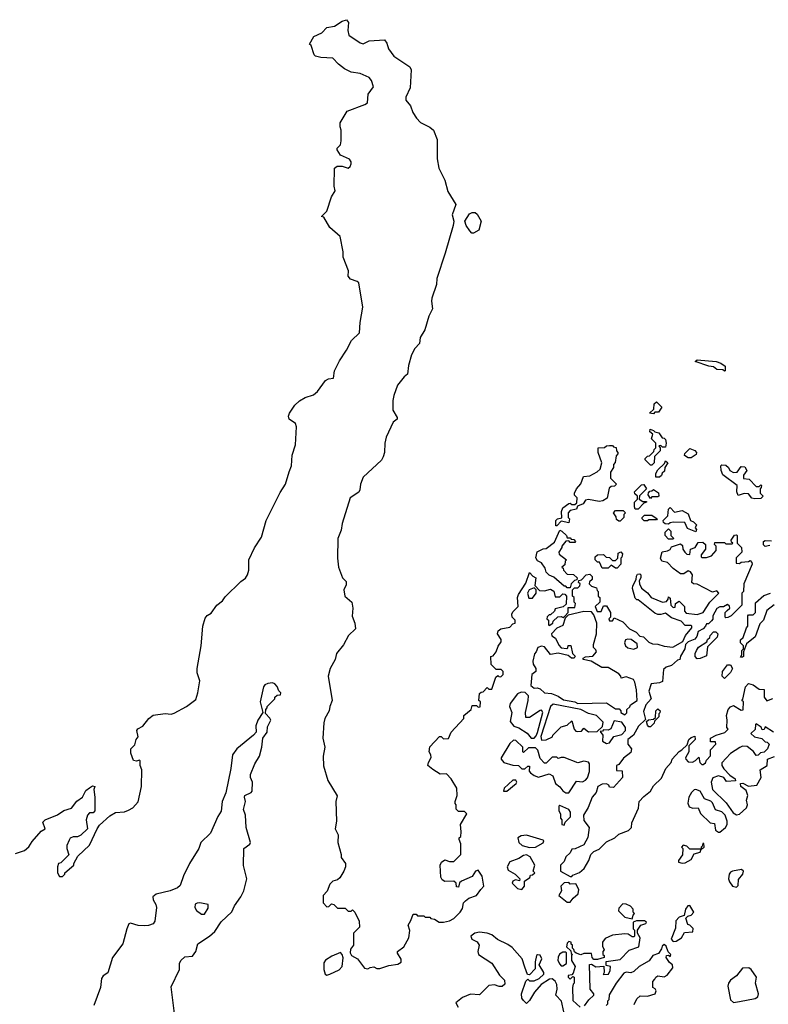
# Model space of a CAD drawing. Extents: x 2106670 to 2323771, y 35271 to 224896.
# Tile 231 of 256: x 2275352 to 2280305, y 73175 to 79687. Entities that reach past the tile are written whole.
import ezdxf

# ---------------------------------------------------------------- set-up
doc = ezdxf.new("R2010")
doc.units = 0

msp = doc.modelspace()

# ---------------------------------------------------------------- linework, layer by layer
at = {"layer": '0CON20XD'}
for points in [[(2275325, 74171.4), (2275385, 74192.5), (2275413, 74217), (2275435, 74252.5), (2275495, 74320), (2275520, 74335), (2275505, 74380), (2275520, 74395), (2275601.7, 74428.3), (2275645, 74457.5), (2275695, 74472.5), (2275730.7, 74519.3), (2275767.5, 74545), (2275790.7, 74589.3), (2275815, 74607.5), (2275835, 74620), (2275850, 74615), (2275842.5, 74595), (2275850, 74545), (2275850, 74455), (2275838.3, 74441.7), (2275815, 74440), (2275800, 74425), (2275792.5, 74395), (2275800, 74335), (2275757, 74293), (2275735, 74282.5), (2275705, 74282.5), (2275687, 74273), (2275679.3, 74260.7), (2275663.3, 74225), (2275663.3, 74205), (2275677, 74163), (2275625, 74110), (2275610, 74105), (2275602.5, 74085), (2275602.5, 74045), (2275615, 74020), (2275635, 74020), (2275650, 74035), (2275650, 74045), (2275710, 74095), (2275710, 74105), (2275737.5, 74155), (2275813.6, 74226.4), (2275864, 74336), (2275880, 74360), (2275947.7, 74422.3), (2275985, 74442.5), (2276045, 74447.5), (2276071.7, 74458.3), (2276100, 74475), (2276137, 74513), (2276157.5, 74615), (2276160, 74725), (2276150, 74755), (2276150, 74785), (2276145, 74790), (2276125, 74782.5), (2276105, 74787.5), (2276087.5, 74835), (2276087.5, 74865), (2276115, 74890), (2276122.5, 74925), (2276137, 74943), (2276127.5, 74985), (2276133.9, 74996.1), (2276167.5, 75015), (2276207.5, 75065), (2276235, 75087.5), (2276315, 75098.8), (2276355, 75093.3), (2276375, 75100), (2276456.1, 75143.9), (2276518.3, 75191.7), (2276531.2, 75235), (2276543.3, 75315), (2276527.3, 75367.3), (2276526, 75395), (2276553.8, 75545), (2276563.8, 75675), (2276580.4, 75729.5), (2276593.6, 75746.4), (2276619.3, 75760.7), (2276657.5, 75815), (2276695, 75842.5), (2276710.7, 75869.3), (2276815, 75971.2), (2276847, 75993), (2276858.8, 76015), (2276867.5, 76045), (2276868.6, 76115), (2276906.2, 76193.8), (2276952.9, 76265), (2276983.5, 76375), (2277075, 76560), (2277111.4, 76615), (2277134.2, 76695.8), (2277151.5, 76735), (2277154.5, 76805.5), (2277177.1, 76875), (2277184.2, 76994.2), (2277176.6, 77016.6), (2277134.3, 77045), (2277130, 77065), (2277136.7, 77085), (2277171.9, 77138.1), (2277203.1, 77166.9), (2277241.4, 77188.6), (2277295, 77205.6), (2277322.4, 77227.6), (2277375, 77300), (2277395, 77310.6), (2277427.5, 77315), (2277434.2, 77364.2), (2277468.5, 77431.5), (2277515, 77502), (2277547.5, 77565), (2277601.4, 77615), (2277605.5, 77685), (2277623.3, 77785), (2277595.9, 77945.9), (2277586, 77956), (2277541.4, 77971.4), (2277525, 77990), (2277526.7, 78025), (2277493.3, 78115), (2277491.7, 78151.7), (2277471.7, 78251.7), (2277403.4, 78313.4), (2277365, 78380), (2277350, 78385), (2277385, 78420), (2277416.2, 78515), (2277440, 78555), (2277433.3, 78585), (2277434.2, 78705.8), (2277453.1, 78716.9), (2277485, 78716.9), (2277525, 78703.8), (2277538.8, 78715), (2277545.9, 78734.1), (2277545, 78747.5), (2277533.2, 78763.2), (2277475, 78790), (2277452.5, 78825), (2277453, 78837), (2277475, 78860), (2277480, 78885), (2277480, 78955), (2277472.5, 78977.5), (2277472.5, 79005), (2277518.3, 79081.7), (2277635, 79126), (2277652.3, 79137.7), (2277658.1, 79195), (2277693, 79243), (2277680, 79285), (2277663.6, 79303.6), (2277605, 79331.2), (2277545, 79338.8), (2277501.7, 79361.7), (2277462.3, 79392.3), (2277425, 79433.3), (2277345, 79436.7), (2277310, 79445), (2277300, 79455), (2277280, 79515), (2277270, 79525), (2277297.5, 79575), (2277350.7, 79599.3), (2277384.2, 79635.8), (2277435, 79643.3), (2277485, 79676), (2277515, 79686.7), (2277527.7, 79667.7), (2277523.3, 79615), (2277530, 79585), (2277605, 79533.3), (2277625, 79527.5), (2277665, 79546.7), (2277765, 79552.5), (2277781.7, 79531.7), (2277792.5, 79495), (2277827.5, 79445), (2277933.3, 79375), (2277941.2, 79355), (2277936, 79235), (2277907.5, 79175), (2277907.5, 79155), (2277937, 79117), (2277953.8, 79073.8), (2277977.5, 79035), (2278005, 79007.5), (2278065, 78976.7), (2278090, 78955), (2278113.8, 78895), (2278113.6, 78766.4), (2278126.2, 78705), (2278165.8, 78625.8), (2278185, 78550), (2278237.5, 78465), (2278213.3, 78395), (2278224, 78355), (2278219.2, 78325), (2278167.3, 78142.7), (2278111.2, 77975), (2278110, 77935), (2278080, 77845), (2278076.7, 77825), (2278082.5, 77775), (2278058.8, 77725), (2278033.3, 77635), (2278001.2, 77585), (2277996.7, 77545), (2277967, 77513), (2277945, 77470), (2277925, 77400), (2277917.7, 77342.3), (2277895, 77323.8), (2277851.3, 77268.7), (2277828.6, 77201.4), (2277821.7, 77168.3), (2277820.8, 77105), (2277850, 77055), (2277850, 77045), (2277823.3, 77025), (2277777.5, 76925), (2277767.5, 76885), (2277766.7, 76825), (2277756.7, 76795), (2277745, 76772.5), (2277625, 76660), (2277606.7, 76615), (2277603, 76577), (2277595, 76562.5), (2277538.8, 76525), (2277486, 76355), (2277479.7, 76310.3), (2277458, 76255), (2277453.9, 76126.1), (2277461.2, 76065), (2277487.5, 75995), (2277511.7, 75971.7), (2277511.7, 75948.3), (2277497.5, 75915), (2277503, 75873), (2277550, 75835), (2277556.7, 75795), (2277552.3, 75742.3), (2277570, 75695), (2277573, 75657), (2277527.5, 75615), (2277495, 75552.5), (2277447.5, 75495), (2277440, 75455), (2277406.7, 75395), (2277393.8, 75345), (2277420, 75185), (2277403.3, 75145), (2277400, 75115), (2277370.8, 75065), (2277364.1, 75035.9), (2277356.7, 74935), (2277371.2, 74875), (2277360, 74815), (2277363, 74753), (2277391.2, 74655), (2277453, 74553), (2277443.3, 74515), (2277447.5, 74385), (2277440, 74335), (2277460, 74295), (2277457.5, 74245), (2277480, 74165), (2277480, 74145), (2277507.5, 74105), (2277507.5, 74085), (2277497.5, 74055), (2277469.3, 74010.7), (2277455, 73997.5), (2277425, 73990), (2277405, 73970), (2277387, 73923), (2277360, 73895), (2277360, 73845), (2277385, 73820), (2277398.3, 73821.7), (2277415, 73840), (2277430, 73835), (2277455, 73810), (2277505, 73810), (2277525, 73790), (2277545, 73790), (2277555, 73800), (2277570, 73785), (2277597.5, 73725), (2277600, 73685), (2277560, 73645), (2277560, 73565), (2277540.9, 73539.1), (2277537.8, 73515), (2277547.2, 73497.2), (2277588, 73475), (2277632.7, 73412.7), (2277655, 73410), (2277671.7, 73418.3), (2277695, 73423.3), (2277715, 73410.8), (2277735, 73411.1), (2277795, 73432.5), (2277855, 73440), (2277875, 73454), (2277875, 73472.5), (2277852.3, 73512.3), (2277851.2, 73525), (2277893.8, 73555), (2277926.7, 73615), (2277933, 73663), (2277921.7, 73698.3), (2277940.7, 73729.3), (2277955, 73770), (2277975, 73770), (2277985, 73760), (2278025, 73760), (2278035, 73750), (2278065, 73750), (2278071.7, 73741.7), (2278097, 73737), (2278128.3, 73718.3), (2278155, 73717.5), (2278195, 73727.5), (2278225, 73742.5), (2278266.2, 73785), (2278281.7, 73808.3), (2278287.5, 73845), (2278300.7, 73859.3), (2278323, 73877), (2278375, 73894), (2278402, 73935), (2278424, 73955), (2278413, 74023), (2278385, 74062.5), (2278367.5, 74055), (2278345, 74020), (2278275, 73990), (2278261.7, 73978.3), (2278255, 73950), (2278241.7, 73951.7), (2278240, 73975), (2278225, 73990), (2278165, 73987.5), (2278147, 73997), (2278137.5, 74015), (2278133.3, 74095), (2278142.5, 74115), (2278165, 74130), (2278195, 74120), (2278225, 74120), (2278270, 74165), (2278270, 74235), (2278260, 74265), (2278260, 74275), (2278270, 74285), (2278272.5, 74315), (2278267.5, 74365), (2278310, 74435), (2278295, 74450), (2278255, 74450), (2278240, 74465), (2278240, 74495), (2278232.5, 74502.5), (2278232.5, 74515), (2278247.5, 74555), (2278243.8, 74605), (2278207.5, 74665), (2278175, 74700), (2278135, 74697.5), (2278085, 74727.5), (2278053.3, 74755), (2278056.7, 74775), (2278073.6, 74806.4), (2278072, 74825), (2278060.8, 74845), (2278065, 74877.5), (2278130, 74945), (2278140, 74945), (2278155, 74930), (2278188.3, 74931.7), (2278207.5, 74975), (2278290, 75065), (2278290, 75085), (2278340, 75125), (2278345, 75150), (2278375, 75150), (2278385, 75140), (2278398.3, 75141.7), (2278400, 75175), (2278390, 75185), (2278395, 75230), (2278405, 75240), (2278418.3, 75241.7), (2278445, 75270), (2278455, 75260), (2278475, 75260), (2278501.7, 75338.3), (2278515, 75350), (2278521.7, 75341.7), (2278535, 75340), (2278550, 75355), (2278550, 75375), (2278538.3, 75388.3), (2278505, 75390), (2278471.7, 75421.7), (2278470, 75475), (2278485, 75480), (2278503.6, 75506.4), (2278516.7, 75543.3), (2278537, 75573), (2278537, 75587), (2278514.2, 75625), (2278516.7, 75645), (2278535, 75658.8), (2278595, 75670), (2278615, 75690), (2278630, 75695), (2278630, 75715), (2278610, 75735), (2278607.5, 75755), (2278615, 75770), (2278650, 75805), (2278646.7, 75865), (2278651.2, 75885), (2278700.7, 75959.3), (2278725, 76030), (2278746.2, 76006.2), (2278767.5, 75995), (2278760, 75945), (2278791.7, 75911.7), (2278825, 75910), (2278865, 75920), (2278887, 75907), (2278895, 75870), (2278925, 75870), (2278945, 75890), (2278958.3, 75888.3), (2278970, 75875), (2278968.3, 75821.7), (2278947, 75803), (2278895, 75790), (2278890, 75775), (2278865, 75750), (2278855, 75750), (2278841.7, 75738.3)], [(2278355, 78273.8), (2278343.9, 78273.9), (2278329.3, 78289.3), (2278306.7, 78325), (2278297.5, 78355), (2278327, 78403), (2278345, 78412.5), (2278365, 78412.5), (2278379.6, 78399.5), (2278406.2, 78355), (2278389.2, 78295), (2278355, 78273.8)], [(2280015, 77362.5), (2280005, 77370), (2279965, 77374), (2279941.4, 77391.4), (2279912.5, 77395), (2279820, 77425), (2279835, 77437.5), (2279960, 77425), (2279990, 77415), (2280020, 77395), (2280020, 77365), (2280015, 77362.5)], [(2279545, 77080), (2279520, 77085), (2279548.3, 77111.7), (2279550, 77145), (2279565, 77160), (2279600, 77125), (2279578.3, 77091.7), (2279555, 77090), (2279545, 77080)], [(2279535, 76740), (2279525, 76740), (2279490, 76775), (2279490, 76785), (2279505, 76800), (2279518.3, 76801.7), (2279548.3, 76831.7), (2279550, 76845), (2279560, 76855), (2279560, 76885), (2279532.5, 76915), (2279540, 76945), (2279521.7, 76961.7), (2279522.5, 76977.5), (2279545, 76970), (2279555, 76960), (2279580, 76955), (2279601.7, 76921.7), (2279615, 76920), (2279625, 76910), (2279630, 76885), (2279625, 76860), (2279605, 76860), (2279595, 76870), (2279581.7, 76868.3), (2279590, 76855), (2279590, 76835), (2279551.7, 76798.3), (2279550, 76755), (2279535, 76740)], [(2278905, 76340), (2278900, 76340), (2278900, 76375), (2278910, 76385), (2278938.3, 76391.7), (2278936.7, 76435), (2278945, 76457.5), (2278985, 76487.5), (2278995, 76490), (2279005, 76480), (2279025, 76480), (2279038.3, 76491.7), (2279040, 76525), (2279021.7, 76541.7), (2279022.5, 76555), (2279036.7, 76585), (2279064, 76616), (2279082.5, 76665), (2279125, 76670), (2279173.6, 76696.4), (2279192.5, 76715), (2279202.5, 76755), (2279178.8, 76825), (2279180, 76855), (2279221.7, 76858.3), (2279235, 76867.5), (2279255, 76870), (2279275, 76870), (2279281.7, 76861.7), (2279298.3, 76858.3), (2279300, 76835), (2279310, 76825), (2279310, 76815), (2279298.3, 76801.7), (2279291.7, 76758.3), (2279280, 76745), (2279280, 76725), (2279260, 76695), (2279260, 76655), (2279300, 76615), (2279288.3, 76601.7), (2279265, 76600), (2279251.7, 76588.3), (2279238.3, 76521.7), (2279210, 76505), (2279185, 76500), (2279115, 76512.5), (2279095, 76510), (2279080, 76485), (2279041.7, 76468.3), (2279035, 76450), (2278995, 76440), (2278980, 76425), (2278980, 76395), (2278990, 76385), (2278985, 76360), (2278935, 76370), (2278905, 76340)], [(2279795, 76790), (2279775, 76790), (2279750, 76805), (2279751.7, 76818.3), (2279785, 76850), (2279818.3, 76838.3), (2279830, 76825), (2279828.3, 76811.7), (2279795, 76790)], [(2279585, 76660), (2279561.7, 76661.7), (2279560, 76685), (2279575, 76710), (2279618.3, 76751.7), (2279625, 76770), (2279640, 76755), (2279620, 76725), (2279618.3, 76701.7), (2279601.7, 76688.3), (2279598.3, 76671.7), (2279585, 76660)], [(2280215, 76517.5), (2280195, 76522.5), (2280175, 76550), (2280145, 76552.5), (2280105, 76540), (2280097.5, 76565), (2280100, 76605), (2280005, 76677.5), (2279992.5, 76705), (2279990, 76735), (2279998.3, 76741.7), (2280025, 76740), (2280042.5, 76725), (2280050, 76705), (2280075, 76692.5), (2280100, 76695), (2280125, 76732.5), (2280149.3, 76729.3), (2280162.5, 76705), (2280140, 76675), (2280141.7, 76651.7), (2280178.3, 76648.3), (2280225, 76600), (2280245, 76600), (2280255, 76610), (2280260, 76605), (2280258.3, 76591.7), (2280250, 76585), (2280250, 76555), (2280270, 76535), (2280255, 76520), (2280215, 76517.5)], [(2279445, 76450), (2279425, 76450), (2279420, 76465), (2279420, 76495), (2279440, 76515), (2279440, 76535), (2279421.7, 76551.7), (2279420, 76565), (2279465, 76610), (2279481.7, 76611.7), (2279500, 76585), (2279451.7, 76538.3), (2279450, 76515), (2279475, 76500), (2279500, 76500), (2279500, 76495), (2279481.7, 76488.3), (2279445, 76450)], [(2279525, 76520), (2279510, 76545), (2279511.7, 76558.3), (2279521.7, 76568.3), (2279535, 76570), (2279545, 76580), (2279578.3, 76558.3), (2279580, 76535), (2279575, 76530), (2279535, 76530), (2279525, 76520)], [(2279825, 76300), (2279770.7, 76320.7), (2279751.7, 76361.7), (2279675, 76362.5), (2279655, 76360), (2279645, 76350), (2279621.7, 76351.7), (2279611.7, 76361.7), (2279610, 76375), (2279640, 76405), (2279645, 76450), (2279655, 76460), (2279685, 76430), (2279735, 76440), (2279775, 76417.5), (2279790, 76375), (2279810, 76365), (2279830, 76345), (2279820, 76325), (2279830, 76315), (2279825, 76300)], [(2279325, 76370), (2279315, 76370), (2279301.7, 76381.7), (2279298.3, 76398.3), (2279280, 76425), (2279295, 76440), (2279345, 76440), (2279360, 76425), (2279350, 76415), (2279350, 76395), (2279325, 76370)], [(2279505, 76372.5), (2279483, 76373), (2279470, 76385), (2279470, 76395), (2279485, 76410), (2279535, 76410), (2279570, 76385), (2279565, 76380), (2279515, 76380), (2279505, 76372.5)], [(2279675, 76250), (2279645, 76250), (2279622.5, 76275), (2279621.7, 76298.3), (2279645, 76320), (2279660, 76305), (2279660, 76275), (2279678.3, 76258.3), (2279675, 76250)], [(2278995, 75930), (2278975, 75930), (2278965, 75940), (2278955, 75940), (2278885, 76000), (2278855, 76012.5), (2278835, 76032.5), (2278828.3, 76058.3), (2278804, 76094), (2278777, 76107), (2278767, 76127), (2278775, 76166.2), (2278815, 76187.5), (2278835, 76190), (2278889.7, 76230.3), (2278925, 76310), (2278940, 76305), (2278970, 76275), (2278975, 76260), (2278995, 76260), (2279001.7, 76251.7), (2279018.3, 76248.3), (2279030, 76235), (2279025, 76230), (2278995, 76230), (2278985, 76240), (2278965, 76237.5), (2278940, 76205), (2278940, 76195), (2278920, 76165), (2278921.7, 76151.7), (2278970, 76115), (2278960, 76105), (2278958.3, 76081.7), (2278940, 76065), (2278948.3, 76058.3), (2278950, 76045), (2278975, 76020), (2279017, 76017), (2279040, 75995), (2279038.3, 75981.7), (2279021.7, 75978.3), (2279000, 75955), (2278995, 75930)], [(2278841.7, 75738.3), (2278840, 75725), (2278850, 75715), (2278850, 75685), (2278855, 75680), (2278880, 75695), (2278881.7, 75708.3), (2278911.7, 75738.3), (2278935, 75740), (2278947.5, 75732.5), (2278958.3, 75741.7), (2278980, 75765), (2278981.7, 75798.3), (2279025, 75800), (2279030, 75825), (2279020, 75835), (2279020, 75865), (2279010, 75875), (2279010, 75915), (2279021.7, 75928.3), (2279045, 75930), (2279058.3, 75941.7), (2279060, 75955), (2279050, 75965), (2279051.7, 75978.3), (2279068.3, 75981.7), (2279100, 76015), (2279125, 76020), (2279140, 76005), (2279140, 75985), (2279121.7, 75968.3), (2279120, 75955), (2279135, 75940), (2279168.3, 75928.3), (2279171.7, 75911.7), (2279180, 75905), (2279180, 75875), (2279190, 75865), (2279190, 75835), (2279160, 75805), (2279171.7, 75771.7), (2279198.3, 75771.7), (2279215, 75810), (2279235, 75810), (2279260, 75765), (2279260, 75735), (2279250, 75725), (2279255, 75710), (2279275, 75710), (2279285, 75730), (2279342.5, 75705), (2279387, 75657), (2279430, 75635), (2279455, 75610), (2279480, 75605), (2279515, 75570), (2279538.3, 75558.3), (2279575, 75557.5), (2279615, 75542.5), (2279673, 75537), (2279740, 75575), (2279757.5, 75615), (2279800, 75665), (2279800, 75675), (2279795, 75680), (2279755, 75680), (2279728.3, 75708.3), (2279665, 75730), (2279625, 75762.5), (2279595, 75752.5), (2279575, 75753.3), (2279555, 75762.5), (2279445, 75850), (2279435, 75850), (2279425, 75860), (2279407.5, 75925), (2279408.3, 75941.7), (2279430, 75985), (2279433, 76007), (2279440, 76020), (2279455, 76022.5), (2279462.5, 76015), (2279462.5, 75995), (2279450, 75975), (2279452.5, 75955), (2279467, 75927), (2279506.4, 75896.4), (2279530, 75865), (2279605, 75833.3), (2279630.7, 75839.3), (2279642.5, 75855), (2279645, 75870), (2279655, 75860), (2279660, 75815), (2279675, 75800), (2279688.3, 75801.7), (2279690, 75825), (2279715, 75840), (2279750, 75805), (2279750, 75775), (2279761.7, 75761.7), (2279835, 75752.5), (2279873.3, 75766.7), (2279917.5, 75835), (2279977.5, 75895), (2279965, 75910), (2279935, 75900), (2279835, 75952.5), (2279810, 75955), (2279800, 75965), (2279802.5, 76015), (2279790, 76035), (2279775, 76042.5), (2279745, 76022.5), (2279725, 76022.5), (2279675, 76057.5), (2279637, 76097), (2279600, 76105), (2279592.5, 76125), (2279601.7, 76168.3), (2279637, 76173), (2279656.7, 76183.3), (2279665, 76200), (2279725, 76220), (2279738.3, 76208.3), (2279740, 76185), (2279752.5, 76165), (2279765, 76152.5), (2279785, 76150), (2279790, 76185), (2279820, 76195), (2279841.7, 76228.3), (2279871.7, 76231.7), (2279890, 76215), (2279890, 76185), (2279861.7, 76148.3), (2279860, 76135), (2279865, 76130), (2279895, 76130), (2279928.3, 76141.7), (2279960, 76175), (2279960, 76205), (2279950, 76215), (2279951.7, 76228.3), (2280015, 76230), (2280025, 76220), (2280065, 76220), (2280070, 76225), (2280061.7, 76231.7), (2280060, 76245), (2280081.7, 76278.3), (2280095, 76280), (2280100, 76275), (2280100, 76225), (2280127, 76197), (2280130, 76165), (2280093, 76127), (2280091.7, 76091.7), (2280115, 76090), (2280125, 76100), (2280175, 76102.5), (2280185, 76110), (2280197, 76097), (2280197.5, 76085), (2280143.3, 75955), (2280140, 75905), (2280130, 75895), (2280130, 75815), (2280060, 75745), (2280037, 75733), (2280025, 75730), (2280020, 75735), (2280020, 75765), (2280031.7, 75778.3), (2280050, 75795), (2280048.3, 75808.3), (2280035, 75820), (2280007.5, 75802.5), (2279985, 75802.5), (2279965, 75792.5), (2279937.5, 75745), (2279937.5, 75722.5), (2279928.3, 75711.7), (2279908.3, 75691.7), (2279895, 75690), (2279890, 75675), (2279873, 75657), (2279840.7, 75639.3), (2279831.7, 75608.3), (2279819.3, 75590.7), (2279775, 75572.5), (2279757.5, 75555), (2279752.5, 75525), (2279723, 75477), (2279720, 75455), (2279705, 75450), (2279663.6, 75416.4), (2279630, 75405), (2279611.7, 75388.3), (2279605, 75310), (2279585, 75300), (2279530, 75295), (2279513.8, 75245), (2279530, 75195), (2279493.8, 75155), (2279479.3, 75110.7), (2279491.7, 75058.3), (2279446.7, 75015), (2279413.3, 74955), (2279376.7, 74925), (2279376.7, 74895), (2279400, 74865), (2279395, 74840), (2279347, 74803), (2279315, 74760), (2279300, 74755), (2279301.7, 74721.7), (2279338.3, 74718.3), (2279340, 74675), (2279281.7, 74608.3), (2279255, 74610), (2279250, 74625), (2279235, 74632.5), (2279205, 74630), (2279177.5, 74615), (2279166.7, 74575), (2279139.2, 74545), (2279112.9, 74477.1), (2279082.5, 74425), (2279085, 74390), (2279120, 74345), (2279111.7, 74278.3), (2279085, 74230), (2279027, 74203), (2279005, 74200), (2278993, 74177), (2278965, 74150), (2278955, 74120), (2278930, 74095), (2278930, 74055), (2278995, 74020), (2279005, 74020), (2279011.7, 74028.3), (2279055, 74047.5), (2279086.4, 74073.6), (2279117.5, 74125), (2279130, 74165), (2279150, 74185), (2279185, 74200), (2279235, 74250), (2279290, 74275), (2279315, 74300), (2279380, 74325), (2279400, 74345), (2279402.5, 74375), (2279447, 74473), (2279450, 74515), (2279480.7, 74549.3), (2279526.4, 74583.6), (2279545, 74620), (2279599.3, 74670.7), (2279627.5, 74735), (2279662.5, 74775), (2279670, 74795), (2279715, 74847.5), (2279733, 74857), (2279768.3, 74891.7), (2279780, 74925), (2279795, 74940), (2279818.3, 74948.3), (2279820, 74925), (2279780, 74885), (2279780, 74845), (2279757.5, 74805), (2279760, 74795), (2279775, 74777.5), (2279803, 74777), (2279823, 74787), (2279845, 74810), (2279853, 74773), (2279865, 74760), (2279875, 74760), (2279889.3, 74770.7), (2279895, 74790), (2279921.7, 74818.3), (2279921.7, 74858.3), (2279957.5, 74895), (2279955, 74910), (2279921.7, 74911.7), (2279922.5, 74935), (2279960, 74955), (2280017, 74973), (2280040, 74995), (2280030, 75005), (2280033.3, 75055), (2280027.5, 75085), (2280040, 75125), (2280055, 75142.5), (2280075, 75150), (2280125, 75120), (2280138.3, 75121.7), (2280140, 75175), (2280130, 75185), (2280137.5, 75192.5), (2280153.3, 75275), (2280173.6, 75296.4), (2280205, 75286.9), (2280245, 75258.8), (2280276.7, 75256.7), (2280277.5, 75205), (2280295, 75182.5), (2280335, 75196.7)], [(2280315, 76210), (2280285, 76202.5), (2280273, 76213), (2280272.5, 76235), (2280285, 76242.5), (2280325, 76240)], [(2279305, 76060), (2279295, 76060), (2279265, 76080), (2279245, 76060), (2279205, 76060), (2279188.3, 76098.3), (2279175, 76100), (2279160, 76115), (2279160, 76135), (2279175, 76147.5), (2279215, 76150), (2279231.7, 76131.7), (2279255, 76130), (2279275, 76110), (2279295, 76110), (2279310, 76125), (2279311.7, 76158.3), (2279328.3, 76168.3), (2279340, 76155), (2279337, 76133), (2279330, 76125), (2279330, 76085), (2279305, 76060)], [(2278745, 75860), (2278770, 75895), (2278770, 75915), (2278755, 75930), (2278723.6, 75916.4), (2278712.5, 75895), (2278721.7, 75861.7), (2278745, 75860)], [(2280343, 75817), (2280295, 75780), (2280272.5, 75715), (2280248.3, 75691.7), (2280217.5, 75605), (2280161.7, 75558.3), (2280140, 75505), (2280140, 75475), (2280135, 75470), (2280121.7, 75471.7), (2280130, 75485), (2280130, 75515), (2280140, 75525), (2280140, 75545), (2280120, 75565), (2280120, 75585), (2280138.3, 75601.7), (2280160, 75665), (2280170, 75675), (2280170, 75745), (2280175, 75750), (2280205, 75750), (2280220, 75765), (2280220.7, 75829.3), (2280275, 75877.5), (2280320, 75895)], [(2279355, 75090), (2279368.3, 75101.7), (2279370, 75125), (2279388.3, 75141.7), (2279393.6, 75156.4), (2279437.5, 75185), (2279432.5, 75255), (2279422.5, 75305), (2279413, 75323), (2279365, 75340), (2279332.5, 75332.5), (2279330, 75345), (2279315, 75360), (2279245, 75402.5), (2279203, 75403), (2279133.9, 75443.9), (2279080, 75455), (2279080, 75465), (2279095, 75472.5), (2279145, 75477.5), (2279167.5, 75505), (2279165, 75520), (2279147.5, 75535), (2279147.5, 75555), (2279167.5, 75625), (2279170, 75695), (2279151.7, 75751.7), (2279135, 75770), (2279085, 75772.5), (2278981.7, 75748.3), (2278961.7, 75728.3), (2278945, 75680), (2278905, 75662.5), (2278870, 75625), (2278871.7, 75611.7), (2278896.4, 75596.4), (2278919.3, 75549.3), (2278935, 75533.3), (2278971.7, 75528.3), (2278978.3, 75531.7), (2278981.7, 75548.3), (2278998.3, 75548.3), (2279010, 75495), (2279027, 75477), (2279020, 75465), (2279003.6, 75463.6), (2278981.7, 75481.7), (2278915, 75498), (2278865, 75487.5), (2278825, 75540), (2278805, 75542.5), (2278780, 75535), (2278770, 75505), (2278758.3, 75491.7), (2278747.5, 75445), (2278750, 75425), (2278767.5, 75395), (2278767.5, 75375), (2278740, 75355), (2278734.1, 75284.1), (2278755, 75266.2), (2278775, 75268), (2278795, 75260.8), (2278824.5, 75234.5), (2278870, 75230), (2278915, 75212.2), (2278949.4, 75189.4), (2279025.8, 75175.8), (2279045, 75163.3), (2279235, 75167.5), (2279295, 75130), (2279318.3, 75128.3), (2279330, 75115), (2279330, 75105), (2279355, 75090)], [(2279835, 75460), (2279820, 75475), (2279820, 75495), (2279830, 75515), (2279843.6, 75536.4), (2279898.3, 75571.7), (2279901.7, 75588.3), (2279918.3, 75601.7), (2279920, 75615), (2279941.7, 75638.3), (2279958.3, 75638.3), (2279970, 75625), (2279967, 75603), (2279901.7, 75538.3), (2279895, 75480), (2279855, 75462.5), (2279835, 75460)], [(2279415, 75522.5), (2279440, 75535), (2279438.3, 75558.3), (2279397, 75587), (2279375, 75590), (2279360, 75585), (2279352.5, 75565), (2279360, 75545), (2279375, 75532.5), (2279415, 75522.5)], [(2280015, 75330), (2280000, 75345), (2280002.5, 75375), (2280035, 75420), (2280055, 75420), (2280067.5, 75395), (2280055, 75370), (2280015, 75330)], [(2276375.6, 73115), (2276355, 73290), (2276408.6, 73405), (2276410, 73445), (2276418.8, 73465), (2276445, 73488), (2276495, 73492.5), (2276516.7, 73525), (2276530, 73575), (2276607.5, 73625), (2276643.8, 73656.2), (2276685, 73720), (2276755, 73786.7), (2276774, 73825), (2276815.8, 73885), (2276834.3, 73925.7), (2276854.2, 74005), (2276832.7, 74092.7), (2276834.2, 74205), (2276875.4, 74234.7), (2276880, 74245), (2276851.2, 74345), (2276846, 74425), (2276832.3, 74462.3), (2276846, 74515), (2276838.8, 74545), (2276842.5, 74555), (2276883.3, 74575), (2276890, 74585), (2276892, 74645), (2276879.2, 74675), (2276880, 74695), (2276908, 74765), (2276938, 74815), (2276953.3, 74875), (2276960, 74935), (2276988.8, 74975), (2276991.2, 75008.8), (2277013.3, 75055), (2277007.7, 75067.7), (2276978.3, 75098.3), (2276980, 75125), (2276990, 75135), (2276990, 75145), (2277040, 75195), (2277040, 75205), (2277055, 75220), (2277078.3, 75221.7), (2277080, 75235), (2277067, 75247), (2277056.1, 75276.1), (2277040, 75295), (2277025, 75300), (2276993.6, 75296.4), (2276975, 75287.5), (2276966.2, 75275), (2276944.2, 75175), (2276960, 75105), (2276926.7, 75055), (2276913.9, 75016.1), (2276916.7, 74975), (2276900, 74955), (2276788.8, 74865), (2276759.2, 74825), (2276750, 74735), (2276715.7, 74574.3), (2276691.2, 74515), (2276685, 74452.5), (2276662.5, 74417.5), (2276615, 74306.2), (2276550.8, 74245), (2276536.7, 74205), (2276475.8, 74105), (2276436.2, 74025), (2276415, 73960), (2276395.9, 73944.1), (2276347.5, 73925), (2276255, 73902.5), (2276234, 73885), (2276234.2, 73865), (2276253.8, 73835), (2276258, 73815), (2276245.7, 73725), (2276235, 73708), (2276205, 73696), (2276175, 73693.8), (2276135, 73696), (2276085, 73712), (2276073.4, 73706.6), (2276060, 73675), (2276035.4, 73574.5), (2275966, 73485), (2275935, 73382.5), (2275905, 73362.5), (2275894.1, 73345.9), (2275886.7, 73285), (2275843, 73167)], [(2278755, 74934), (2278770, 74950), (2278778.6, 74971.4), (2278812.5, 75105), (2278805, 75120), (2278795, 75117.5), (2278725, 75072.5), (2278701.7, 75071.7), (2278697.5, 75105), (2278716.4, 75183.6), (2278717.5, 75215), (2278696.1, 75236.1), (2278670.7, 75239.3), (2278645, 75227.5), (2278597.5, 75165), (2278592.5, 75145), (2278607.5, 75105), (2278597.5, 75045), (2278622.5, 75015), (2278655, 75002.5), (2278708.6, 74968.6), (2278735, 74934), (2278755, 74934)], [(2278805, 74922.5), (2278835, 74923.8), (2278876.4, 74943.6), (2278880, 74955), (2278935, 75010), (2278975, 75020), (2279005, 75050), (2279020, 74995), (2279031.9, 74981.9), (2279045, 74978), (2279068, 74982), (2279085, 75000), (2279115, 74976.7), (2279171.7, 74978.3), (2279208.3, 75011.7), (2279211.7, 75041.7), (2279167.5, 75085), (2279115, 75097.5), (2279065, 75123.8), (2278881.2, 75158.8), (2278863.3, 75145), (2278800, 74945), (2278805, 74922.5)], [(2279525, 75010), (2279515, 75010), (2279505, 75020), (2279500, 75045), (2279513, 75057), (2279545, 75060), (2279558.3, 75071.7), (2279560, 75115), (2279575, 75130), (2279590, 75115), (2279588.3, 75101.7), (2279580, 75095), (2279580, 75075), (2279551.7, 75048.3), (2279550, 75035), (2279525, 75010)], [(2279235, 74898.8), (2279255, 74903.3), (2279283.9, 74946.1), (2279335, 74958.8), (2279360, 74985), (2279360, 75005), (2279335, 75040), (2279285, 75050), (2279263, 74997), (2279245, 74987.5), (2279215, 74990), (2279208.3, 74981.7), (2279191.7, 74978.3), (2279210, 74955), (2279207.5, 74915), (2279235, 74898.8)], [(2280340, 74975), (2280285, 75010), (2280278.3, 74991.7), (2280265, 74990), (2280258.3, 75008.3), (2280225, 75030), (2280220, 75025), (2280218.3, 74991.7), (2280190, 74965), (2280213, 74943), (2280261.7, 74931.7), (2280285, 74910), (2280298.3, 74908.3), (2280310, 74895), (2280300, 74865), (2280277, 74843), (2280253, 74837), (2280238.3, 74821.7), (2280225, 74820), (2280206.4, 74846.4), (2280165, 74880), (2280135, 74882), (2280115.8, 74874.2), (2280055, 74832.5), (2279997.5, 74772.5), (2279997.5, 74755), (2280011.7, 74731.7), (2280050.7, 74690.7), (2280086.4, 74666.4), (2280088.3, 74651.7), (2280028.3, 74648.3), (2280010, 74675), (2279975, 74686.7), (2279938.3, 74671.7), (2279926.7, 74645), (2279936.7, 74595), (2280027, 74507), (2280071.9, 74441.9), (2280095, 74428.8)], [(2278985, 74573.8), (2279035, 74650), (2279075, 74646.7), (2279095, 74656.2), (2279108.3, 74671.7), (2279122, 74715), (2279122.5, 74765), (2279116.4, 74776.4), (2279085, 74783.3), (2279045, 74770.8), (2278955, 74806.7), (2278935, 74807.5), (2278915, 74800), (2278905, 74810), (2278875, 74810), (2278835, 74770), (2278825, 74770), (2278795, 74800), (2278780, 74855), (2278765, 74870), (2278718.3, 74871.7), (2278685, 74840), (2278680, 74845), (2278680, 74875), (2278635, 74920), (2278618.3, 74921.7), (2278595, 74900), (2278536.7, 74805), (2278536.7, 74795), (2278554.2, 74774.2), (2278615, 74756), (2278653.3, 74753.3), (2278675, 74731.2), (2278695, 74732.5), (2278715, 74750), (2278725, 74750), (2278723, 74717), (2278731.2, 74705), (2278755, 74688), (2278785, 74677.5), (2278855, 74700), (2278880, 74685), (2278897.5, 74635), (2278925, 74612.5), (2278945.6, 74585.6), (2278965, 74574), (2278985, 74573.8)], [(2280095, 74428.8), (2280115, 74433.3), (2280160, 74475), (2280166.7, 74495), (2280160, 74525), (2280170, 74555), (2280158.3, 74588.3), (2280122.5, 74615), (2280120, 74635), (2280137, 74637), (2280175, 74617.5), (2280230, 74625), (2280257.5, 74675), (2280250, 74725), (2280296.4, 74753.6), (2280300, 74795), (2280346.4, 74813.6)], [(2278575, 74584), (2278635.8, 74635), (2278640.8, 74645), (2278635, 74658), (2278615, 74656.2), (2278556.7, 74605), (2278554, 74585), (2278575, 74584)], [(2279985, 74312.5), (2280022.5, 74345), (2280032.5, 74365), (2280032.5, 74385), (2280018.8, 74425), (2279997, 74447), (2279955, 74460), (2279935, 74507.5), (2279925, 74517.5), (2279883.6, 74533.6), (2279853.9, 74583.9), (2279825, 74596.2), (2279815, 74593.3), (2279796.7, 74575), (2279780, 74545), (2279772.5, 74505), (2279781.7, 74481.7), (2279805, 74472.5), (2279840, 74475), (2279857, 74437), (2279920, 74375), (2279950, 74370), (2279956.4, 74326.4), (2279975, 74312.5), (2279985, 74312.5)], [(2278955, 74360), (2278961.7, 74378.3), (2278995.8, 74414.2), (2278996.1, 74446.1), (2278985, 74462.5), (2278925, 74490), (2278920, 74485), (2278920, 74455), (2278930, 74435), (2278930, 74405), (2278940, 74395), (2278940, 74365), (2278955, 74360)], [(2278725, 74211.9), (2278765, 74213.8), (2278816.4, 74243.6), (2278820, 74255), (2278815, 74260), (2278705, 74292.5), (2278670.7, 74289.3), (2278647.5, 74275), (2278654.3, 74244.3), (2278676.7, 74225), (2278725, 74211.9)], [(2279735, 74107.5), (2279755, 74110), (2279795, 74132.5), (2279815, 74170), (2279855, 74180), (2279860, 74200), (2279880, 74215), (2279878.3, 74238.3), (2279871.7, 74238.3), (2279868.3, 74221.7), (2279860, 74215), (2279860, 74200), (2279785, 74200), (2279765, 74220), (2279741.7, 74228.3), (2279730, 74215), (2279740, 74205), (2279737, 74163), (2279710, 74125), (2279710, 74115), (2279735, 74107.5)], [(2278675, 73933.8), (2278692.5, 73955), (2278691.7, 73988.3), (2278726.4, 74013.6), (2278731.7, 74028.3), (2278745, 74030), (2278760, 74045), (2278750, 74055), (2278761.2, 74095), (2278729.4, 74149.4), (2278705, 74164), (2278685, 74160), (2278655, 74138.8), (2278595, 74116.7), (2278576.7, 74085), (2278585, 74062.5), (2278630, 74035), (2278660, 74005), (2278658.3, 73991.7), (2278633, 73997), (2278615, 73990), (2278610, 73975), (2278645, 73940), (2278675, 73933.8)], [(2280095, 73950), (2280105, 73960), (2280108.8, 74001.2), (2280137.5, 74035), (2280140, 74055), (2280127, 74067), (2280067.5, 74055), (2280055, 74048.8), (2280046.2, 74035), (2280041.2, 74005), (2280047.5, 73985), (2280067.5, 73955), (2280095, 73950)], [(2278995, 73850), (2279013.6, 73876.4), (2279047.5, 73905), (2279052.5, 73935), (2279031.7, 73971.7), (2278995, 73970), (2278985, 73980), (2278955, 73977.5), (2278932.5, 73955), (2278937.5, 73925), (2278920, 73895), (2278975, 73850), (2278995, 73850)], [(2276575, 73770), (2276598.7, 73811.3), (2276598.6, 73835), (2276545, 73846.8), (2276525.4, 73844.6), (2276513.6, 73836.4), (2276510.6, 73815), (2276522.5, 73795), (2276555, 73771.4), (2276575, 73770)], [(2279405, 73740), (2279410, 73765), (2279420, 73775), (2279410, 73785), (2279410, 73805), (2279393, 73823), (2279365, 73837.5), (2279341.7, 73838.3), (2279315, 73810), (2279313, 73793), (2279355, 73750), (2279405, 73740)], [(2279675, 73590), (2279695, 73593.3), (2279730, 73615), (2279750, 73650), (2279806, 73655), (2279807, 73677), (2279785, 73697.5), (2279771.7, 73701.7), (2279760, 73745), (2279772.5, 73757.5), (2279795, 73763.3), (2279811.2, 73785), (2279785, 73827.5), (2279772.5, 73825), (2279757.5, 73805), (2279748.3, 73761.7), (2279715, 73750), (2279693.1, 73726.9), (2279691.7, 73678.3), (2279662.5, 73605), (2279675, 73590)], [(2279090, 73165), (2279117.5, 73205), (2279150, 73235), (2279150, 73245), (2279127.5, 73275), (2279121.7, 73438.3), (2279135, 73440), (2279165, 73422.5), (2279217.5, 73427.5), (2279220, 73385), (2279211.7, 73371.7), (2279247, 73373), (2279258.3, 73398.3), (2279260, 73425), (2279231.7, 73431.7), (2279231.7, 73458.3), (2279325, 73470), (2279385, 73532.5), (2279447.5, 73555), (2279457.5, 73615), (2279440, 73645), (2279440, 73665), (2279461.7, 73698.3), (2279495, 73710), (2279498.3, 73718.3), (2279485, 73727.5), (2279432.5, 73727.5), (2279411.7, 73718.3), (2279410, 73675), (2279420, 73665), (2279420, 73625), (2279415, 73620), (2279405, 73620), (2279378.8, 73638.8), (2279355, 73641.2), (2279275, 73632.5), (2279225, 73610), (2279207.5, 73585), (2279208.3, 73558.3), (2279220, 73535), (2279210, 73525), (2279210, 73505), (2279218.3, 73498.3), (2279220, 73485), (2279175, 73470), (2279151.7, 73471.7), (2279140, 73485), (2279135, 73510), (2279085, 73510), (2279065, 73502.5), (2279033, 73513), (2279021.7, 73521.7), (2279018.3, 73538.3), (2279010, 73545), (2279010, 73565), (2279001.7, 73571.7), (2279000, 73585), (2278985, 73590), (2278975, 73580), (2278970, 73555), (2278998.3, 73528.3), (2279001.7, 73511.7), (2279010, 73505), (2279002.5, 73497.5), (2279002.5, 73465), (2279027.5, 73425), (2279015, 73380), (2279005, 73370), (2278980, 73365), (2278980, 73355), (2278995, 73340), (2279011.7, 73358.3), (2279020, 73355), (2279020, 73315), (2279013, 73307), (2279010, 73285), (2279010.7, 73200.7), (2279060, 73155)], [(2278952.5, 73125), (2278937.5, 73195), (2278900, 73235), (2278908.8, 73275), (2278906.2, 73305), (2278895, 73327.5), (2278875, 73342.5), (2278858.3, 73341.7), (2278803.3, 73306.7), (2278757.5, 73255), (2278725, 73200), (2278705, 73180), (2278685, 73200), (2278673.3, 73215), (2278673, 73243), (2278701.7, 73328.3), (2278715, 73340), (2278725, 73330), (2278755, 73330), (2278790, 73345), (2278820, 73375), (2278820, 73385), (2278790, 73435), (2278806.7, 73475), (2278795, 73500), (2278777, 73503), (2278771.7, 73498.3), (2278762.5, 73455), (2278761.7, 73408.3), (2278725, 73370), (2278711.7, 73371.7), (2278695, 73420), (2278675.8, 73475.8), (2278609.8, 73549.8), (2278581.4, 73571.4), (2278513.3, 73603.3), (2278475, 73634.2), (2278443.9, 73646.1), (2278395, 73651.2), (2278362.5, 73645), (2278337.5, 73625), (2278342.5, 73605), (2278378.3, 73588.3), (2278392.5, 73565), (2278382.5, 73525), (2278387.5, 73505), (2278476.4, 73446.4), (2278527, 73367), (2278560, 73335), (2278561.7, 73308.3), (2278545, 73292.5), (2278525, 73292.5), (2278493.6, 73303.6), (2278455, 73298.8), (2278395, 73237.5), (2278335, 73241.2), (2278280.8, 73219.2), (2278237.5, 73185), (2278252.5, 73155)], [(2278945, 73430), (2278970, 73445), (2278970, 73515), (2278965, 73520), (2278945, 73520), (2278923.3, 73506.7), (2278913.6, 73486.4), (2278912.5, 73465), (2278925, 73440), (2278935, 73430), (2278945, 73430)], [(2279417, 73173), (2279435, 73210), (2279458.3, 73231.7), (2279505, 73227.5), (2279557.5, 73245), (2279563, 73263), (2279556.4, 73276.4), (2279540, 73285), (2279540, 73325), (2279555, 73340), (2279560, 73355), (2279575, 73362.5), (2279615, 73357.5), (2279635, 73367.5), (2279674.2, 73415), (2279672, 73435), (2279650.7, 73450.7), (2279630, 73485), (2279631.7, 73498.3), (2279645, 73500), (2279655, 73490), (2279660, 73505), (2279641.7, 73521.7), (2279628.3, 73558.3), (2279615, 73570), (2279601.7, 73558.3), (2279598.3, 73541.7), (2279578.3, 73511.7), (2279541.7, 73498.3), (2279516.7, 73463.3), (2279450, 73425), (2279415, 73392.5), (2279395, 73382.5), (2279365, 73386.7), (2279349.3, 73380.7), (2279297.5, 73315), (2279253, 73237), (2279250, 73205), (2279240, 73195), (2279240, 73175), (2279232.5, 73167.5)], [(2277385, 73367.5), (2277405, 73373.8), (2277465, 73402.5), (2277486.2, 73425), (2277491.7, 73481.7), (2277486.7, 73505), (2277475, 73517.5), (2277416.4, 73493.6), (2277375, 73467.5), (2277365, 73450), (2277363.3, 73405), (2277372.5, 73375), (2277385, 73367.5)], [(2280075, 73187.5), (2280115, 73192.9), (2280217.1, 73212.9), (2280236.2, 73225), (2280240, 73245), (2280220, 73315), (2280227.5, 73355), (2280192.5, 73405), (2280176, 73416), (2280135, 73413.8), (2280095, 73362), (2280053.8, 73335), (2280041.2, 73315), (2280037.5, 73295), (2280053.9, 73203.9), (2280075, 73187.5)]]:
    msp.add_lwpolyline(points, dxfattribs=at)

doc.saveas('drawing.dxf')
